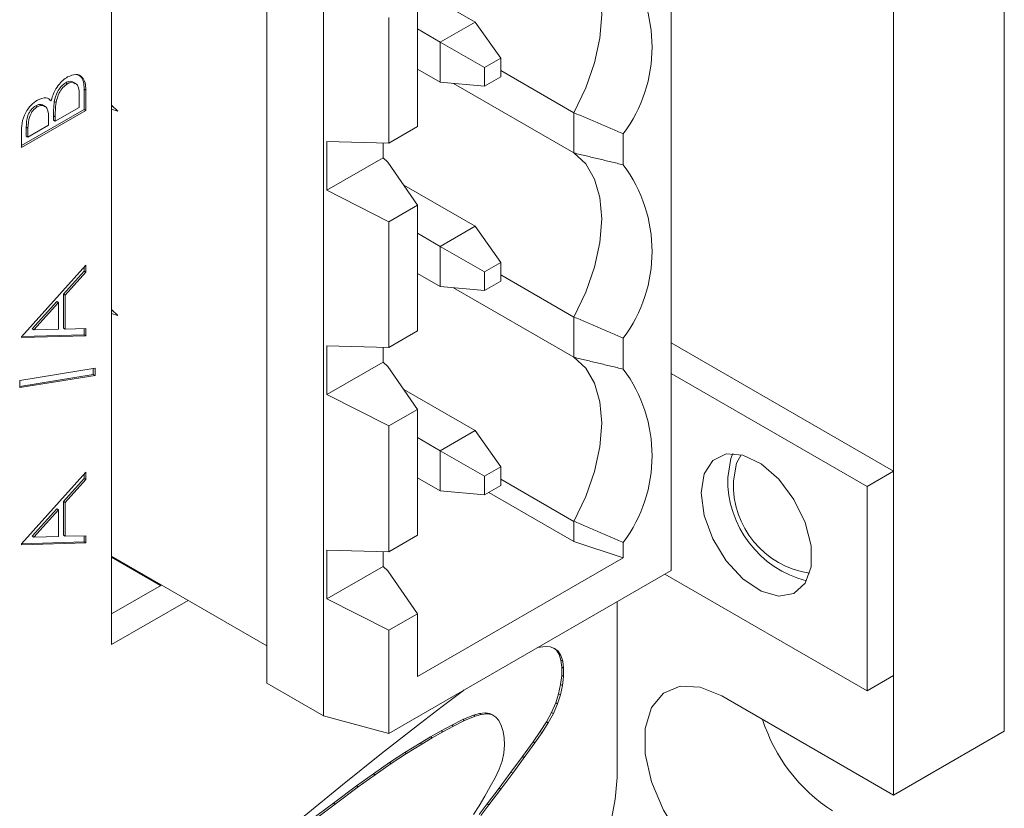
# Model space of a CAD drawing. Header units: inches. Extents: x 0.2 to 16.3, y 0.2 to 11.5.
# Tile 13 of 15: x 14.32 to 15.107, y 7.468 to 8.099. Entities that reach past the tile are written whole.
import ezdxf

# ---------------------------------------------------------------- set-up
doc = ezdxf.new("R2010")
doc.units = ezdxf.units.IN
doc.header["$MEASUREMENT"] = 0

msp = doc.modelspace()

# ---------------------------------------------------------------- linework, layer by layer
at = {"color": 7, "linetype": 'Continuous', "lineweight": 15}
for p, q in [((15.10692, 7.52996), (15.10692, 9.34758)), ((15.01853, 7.47893), (15.01853, 9.29655)), ((14.84071, 8.37585), (14.84071, 7.65833)), ((14.39362, 7.59918), (14.39362, 8.35754)), ((14.51778, 7.56833), (14.51778, 8.28586)), ((14.56305, 8.25972), (14.56305, 7.54219)), ((14.62714, 8.12979), (14.68425, 8.09682)), ((14.63818, 8.01317), (14.63818, 8.11379)), ((14.61521, 7.99991), (14.61521, 8.10053)), ((14.68425, 8.09682), (14.65641, 8.08075)), ((14.68425, 8.09682), (14.70463, 8.06783)), ((14.65641, 8.08075), (14.63818, 8.09127)), ((14.69171, 8.06037), (14.65641, 8.08075)), ((14.65641, 8.08075), (14.65641, 8.0486)), ((14.70463, 8.06783), (14.69171, 8.06037)), ((14.70463, 8.06783), (14.70463, 8.05291)), ((14.65641, 8.0486), (14.63818, 8.05913)), ((14.69171, 8.06037), (14.69171, 8.04545)), ((14.70463, 8.05805), (14.76305, 8.02433)), ((14.35726, 8.04833), (14.35865, 8.04753)), ((14.69171, 8.04545), (14.65641, 8.0486)), ((14.76305, 7.99216), (14.6669, 8.04766)), ((14.69171, 8.04545), (14.70463, 8.05291)), ((14.37189, 8.04311), (14.37189, 8.02701)), ((14.37189, 8.04311), (14.37329, 8.04231)), ((14.37329, 8.04231), (14.37329, 8.02621)), ((14.34408, 8.03461), (14.34547, 8.0338)), ((14.34804, 8.03327), (14.34944, 8.03247)), ((14.368, 8.0285), (14.368, 8.03611)), ((14.37189, 8.02701), (14.32173, 7.99805)), ((14.37329, 8.02621), (14.32173, 7.99644)), ((14.3332, 8.02987), (14.33459, 8.02906)), ((14.34883, 8.01743), (14.368, 8.0285)), ((14.37189, 8.02701), (14.37329, 8.02621)), ((14.39891, 8.02561), (14.39362, 8.0303)), ((14.39362, 8.02938), (14.3951, 8.02898)), ((14.39362, 8.02702), (14.39891, 8.02561)), ((14.76305, 7.99216), (14.76305, 8.02433)), ((14.34354, 8.01438), (14.34354, 8.01797)), ((14.34744, 8.02178), (14.34744, 8.01824)), ((14.34744, 8.02178), (14.34883, 8.02097)), ((14.34744, 8.01824), (14.34883, 8.01743)), ((14.34883, 8.02097), (14.34883, 8.01743)), ((14.32173, 7.99644), (14.32173, 8.00806)), ((14.32562, 8.01289), (14.32562, 8.00564)), ((14.32562, 8.01289), (14.32701, 8.01209)), ((14.32701, 8.00484), (14.34354, 8.01438)), ((14.32701, 8.01209), (14.32701, 8.00484)), ((14.61521, 7.99991), (14.63818, 8.01317)), ((14.80257, 8.00748), (14.80257, 7.98267)), ((14.32562, 8.00564), (14.32701, 8.00484)), ((14.56585, 8.00131), (14.61521, 7.99991)), ((14.56585, 7.96241), (14.56585, 8.00131)), ((14.61066, 8.00004), (14.61066, 7.98828)), ((14.61066, 7.98828), (14.56585, 7.96241)), ((14.61066, 7.98828), (14.61448, 7.98482)), ((14.61448, 7.98482), (14.63818, 7.95048)), ((14.61521, 7.93722), (14.56585, 7.96241)), ((14.62714, 7.96648), (14.68425, 7.93351)), ((14.63818, 7.95048), (14.61521, 7.93722)), ((14.63818, 7.84986), (14.63818, 7.95048)), ((14.61521, 7.8366), (14.61521, 7.93722)), ((14.68425, 7.93351), (14.65641, 7.91744)), ((14.68425, 7.93351), (14.70463, 7.90452)), ((14.63818, 7.92796), (14.65641, 7.91744)), ((14.65641, 7.91744), (14.69171, 7.89706)), ((14.65641, 7.91744), (14.65641, 7.88529)), ((14.32173, 7.8453), (14.37329, 7.90255)), ((14.37189, 7.89754), (14.35537, 7.8792)), ((14.37329, 7.89674), (14.35676, 7.8784)), ((14.37189, 7.901), (14.37189, 7.89754)), ((14.37189, 7.89754), (14.37329, 7.89674)), ((14.37329, 7.90255), (14.37329, 7.89674)), ((14.70463, 7.90452), (14.69171, 7.89706)), ((14.69171, 7.89706), (14.69171, 7.88214)), ((14.70463, 7.8896), (14.70463, 7.90452)), ((14.65641, 7.88529), (14.63818, 7.89582)), ((14.69171, 7.88214), (14.70463, 7.8896)), ((14.70463, 7.89474), (14.76305, 7.86102)), ((14.69171, 7.88214), (14.65641, 7.88529)), ((14.76305, 7.82885), (14.6669, 7.88436)), ((14.35008, 7.87333), (14.33038, 7.85147)), ((14.35008, 7.87333), (14.35147, 7.87253)), ((14.35537, 7.8792), (14.35537, 7.85221)), ((14.35537, 7.8792), (14.35676, 7.8784)), ((14.35676, 7.8784), (14.35676, 7.85141)), ((14.35147, 7.87253), (14.33177, 7.85066)), ((14.35147, 7.85125), (14.35147, 7.87253)), ((14.39891, 7.8623), (14.39362, 7.86699)), ((14.39362, 7.86607), (14.3951, 7.86567)), ((14.39362, 7.86372), (14.39891, 7.8623)), ((14.76305, 7.82885), (14.76305, 7.86102)), ((14.33038, 7.85147), (14.33177, 7.85066)), ((14.33177, 7.85066), (14.35147, 7.85125)), ((14.35537, 7.85221), (14.35676, 7.85141)), ((14.35676, 7.85141), (14.37329, 7.85189)), ((14.37189, 7.85185), (14.37189, 7.84687)), ((14.37329, 7.85189), (14.37329, 7.84606)), ((14.61521, 7.8366), (14.63818, 7.84986)), ((14.37329, 7.84606), (14.32173, 7.84454)), ((14.32173, 7.84454), (14.32173, 7.8453)), ((14.37189, 7.84687), (14.3218, 7.84539)), ((14.37189, 7.84687), (14.37329, 7.84606)), ((14.80257, 7.84417), (14.80257, 7.81936)), ((14.56585, 7.838), (14.61521, 7.8366)), ((14.56585, 7.7991), (14.56585, 7.838)), ((14.61066, 7.83673), (14.61066, 7.82497)), ((15.01853, 7.73777), (14.84071, 7.84043)), ((14.3204, 7.81019), (14.38056, 7.82001)), ((14.37916, 7.81979), (14.37916, 7.81519)), ((14.38056, 7.82001), (14.38056, 7.81438)), ((14.61066, 7.82497), (14.56585, 7.7991)), ((14.61066, 7.82497), (14.61448, 7.82151)), ((14.61448, 7.82151), (14.63818, 7.78717)), ((14.37916, 7.81519), (14.3204, 7.80559)), ((14.38056, 7.81438), (14.3204, 7.80456)), ((14.3204, 7.80456), (14.3204, 7.81019)), ((14.37916, 7.81519), (14.38056, 7.81438)), ((14.99732, 7.72553), (14.84071, 7.81594)), ((14.62714, 7.80317), (14.68425, 7.7702)), ((14.61521, 7.77392), (14.56585, 7.7991)), ((14.63818, 7.78717), (14.61521, 7.77392)), ((14.63818, 7.68655), (14.63818, 7.78717)), ((14.61521, 7.6733), (14.61521, 7.77392)), ((14.63818, 7.76466), (14.65641, 7.75413)), ((14.68425, 7.7702), (14.65641, 7.75413)), ((14.68425, 7.7702), (14.70463, 7.74121)), ((14.65641, 7.75413), (14.69171, 7.73375)), ((14.65641, 7.75413), (14.65641, 7.72198)), ((14.70463, 7.74121), (14.69171, 7.73375)), ((14.70463, 7.72629), (14.70463, 7.74121)), ((14.32173, 7.67966), (14.37329, 7.73691)), ((14.37189, 7.7319), (14.35537, 7.71356)), ((14.37189, 7.73536), (14.37189, 7.7319)), ((14.37189, 7.7319), (14.37329, 7.7311)), ((14.37329, 7.73691), (14.37329, 7.7311)), ((14.65641, 7.72198), (14.63818, 7.73251)), ((14.69171, 7.73375), (14.69171, 7.71883)), ((14.99732, 7.72553), (15.01853, 7.73777)), ((15.01853, 7.57447), (15.01853, 7.73777)), ((14.37329, 7.7311), (14.35676, 7.71276)), ((14.69171, 7.71883), (14.70463, 7.72629)), ((14.76305, 7.69771), (14.70463, 7.73144)), ((14.99732, 7.56222), (14.99732, 7.72553)), ((14.69171, 7.71883), (14.65641, 7.72198)), ((14.76305, 7.68163), (14.69516, 7.72082)), ((14.35537, 7.71356), (14.35537, 7.68657)), ((14.35537, 7.71356), (14.35676, 7.71276)), ((14.35676, 7.71276), (14.35676, 7.68577)), ((14.35008, 7.70769), (14.33038, 7.68583)), ((14.35147, 7.70689), (14.33177, 7.68502)), ((14.35008, 7.70769), (14.35147, 7.70689)), ((14.35147, 7.68561), (14.35147, 7.70689)), ((14.76305, 7.68163), (14.76305, 7.69771)), ((14.33038, 7.68583), (14.33177, 7.68502)), ((14.33177, 7.68502), (14.35147, 7.68561)), ((14.35537, 7.68657), (14.35676, 7.68577)), ((14.35676, 7.68577), (14.37329, 7.68625)), ((14.37189, 7.68621), (14.37189, 7.68122)), ((14.37329, 7.68625), (14.37329, 7.68042)), ((14.61521, 7.6733), (14.63818, 7.68655)), ((14.37329, 7.68042), (14.32173, 7.6789)), ((14.32173, 7.6789), (14.32173, 7.67966)), ((14.37189, 7.68122), (14.3218, 7.67975)), ((14.37189, 7.68122), (14.37329, 7.68042)), ((14.80257, 7.66846), (14.76305, 7.68163)), ((14.80257, 7.68086), (14.80257, 7.66846)), ((14.51778, 7.59822), (14.39362, 7.6699)), ((14.39362, 7.66903), (14.4329, 7.64635)), ((14.56585, 7.67469), (14.61521, 7.6733)), ((14.56585, 7.63579), (14.56585, 7.67469)), ((14.61066, 7.67342), (14.61066, 7.66166)), ((14.56585, 7.63579), (14.61066, 7.66166)), ((14.61066, 7.66166), (14.61448, 7.6582)), ((14.80257, 7.66846), (14.63818, 7.57356)), ((14.61448, 7.6582), (14.63818, 7.62387)), ((14.84071, 7.65833), (14.61521, 7.52815)), ((14.83578, 7.65548), (14.99732, 7.56222)), ((14.43365, 7.64679), (14.39362, 7.62367)), ((14.45486, 7.63454), (14.39362, 7.59918)), ((14.61521, 7.61061), (14.56585, 7.63579)), ((14.79756, 7.493), (14.79756, 7.63342)), ((14.63818, 7.62387), (14.61521, 7.61061)), ((14.63818, 7.62387), (14.63818, 7.57356)), ((14.61521, 7.61061), (14.61521, 7.52815)), ((14.74014, 7.59777), (14.73429, 7.59689)), ((14.74424, 7.59745), (14.74014, 7.59777)), ((14.74774, 7.59619), (14.74424, 7.59745)), ((14.7492, 7.59472), (14.74704, 7.59645)), ((14.75059, 7.59391), (14.74774, 7.59619)), ((14.75137, 7.59136), (14.7492, 7.59472)), ((14.7492, 7.59472), (14.75059, 7.59391)), ((14.75276, 7.59056), (14.75059, 7.59391)), ((14.7528, 7.58687), (14.75137, 7.59136)), ((14.75137, 7.59136), (14.75276, 7.59056)), ((14.75419, 7.58606), (14.75276, 7.59056)), ((14.75347, 7.58118), (14.7528, 7.58687)), ((14.7528, 7.58687), (14.75419, 7.58606)), ((14.75486, 7.58038), (14.75419, 7.58606)), ((14.75251, 7.56722), (14.75337, 7.5745)), ((14.75337, 7.5745), (14.75347, 7.58118)), ((14.75337, 7.5745), (14.75476, 7.57369)), ((14.75347, 7.58118), (14.75486, 7.58038)), ((14.75476, 7.57369), (14.75486, 7.58038)), ((14.99732, 7.56222), (15.01853, 7.57447)), ((14.51778, 7.56833), (14.56305, 7.54219)), ((14.75093, 7.55975), (14.75251, 7.56722)), ((14.75232, 7.55895), (14.7539, 7.56641)), ((14.75251, 7.56722), (14.7539, 7.56641)), ((14.7539, 7.56641), (14.75476, 7.57369)), ((14.67479, 7.56246), (14.65785, 7.54977)), ((14.67542, 7.5629), (14.67479, 7.56246)), ((14.74864, 7.55251), (14.75093, 7.55975)), ((14.75003, 7.55171), (14.75232, 7.55895)), ((14.75093, 7.55975), (14.75232, 7.55895)), ((14.74533, 7.54495), (14.74864, 7.55251)), ((14.74672, 7.54414), (14.75003, 7.55171)), ((14.74864, 7.55251), (14.75003, 7.55171)), ((14.88136, 7.55812), (15.01853, 7.47893)), ((14.65785, 7.54977), (14.64057, 7.53648)), ((14.68286, 7.54272), (14.68772, 7.5441)), ((14.68425, 7.54192), (14.68911, 7.54329)), ((14.68772, 7.5441), (14.69213, 7.54462)), ((14.68772, 7.5441), (14.68911, 7.54329)), ((14.68911, 7.54329), (14.69352, 7.54381)), ((14.69213, 7.54462), (14.69606, 7.54401)), ((14.69213, 7.54462), (14.69352, 7.54381)), ((14.69352, 7.54381), (14.69745, 7.54321)), ((14.69606, 7.54401), (14.69745, 7.54321)), ((14.69745, 7.54321), (14.70085, 7.54121)), ((14.74119, 7.53748), (14.74533, 7.54495)), ((14.74259, 7.53667), (14.74672, 7.54414)), ((14.74533, 7.54495), (14.74672, 7.54414)), ((14.56305, 7.54219), (14.61521, 7.52815)), ((14.64057, 7.53648), (14.60938, 7.51202)), ((14.66564, 7.53481), (14.67442, 7.53923)), ((14.66703, 7.53401), (14.67582, 7.53843)), ((14.67442, 7.53923), (14.68286, 7.54272)), ((14.67442, 7.53923), (14.67582, 7.53843)), ((14.67582, 7.53843), (14.68425, 7.54192)), ((14.68286, 7.54272), (14.68425, 7.54192)), ((14.70085, 7.54121), (14.70317, 7.53842)), ((14.70317, 7.53842), (14.70509, 7.53454)), ((14.73624, 7.52975), (14.74119, 7.53748)), ((14.73763, 7.52894), (14.74259, 7.53667)), ((14.74119, 7.53748), (14.74259, 7.53667)), ((14.64852, 7.52537), (14.65697, 7.53014)), ((14.64991, 7.52456), (14.65837, 7.52933)), ((14.65697, 7.53014), (14.66564, 7.53481)), ((14.65697, 7.53014), (14.65837, 7.52933)), ((14.65837, 7.52933), (14.66703, 7.53401)), ((14.66564, 7.53481), (14.66703, 7.53401)), ((14.70509, 7.53454), (14.70656, 7.52982)), ((14.70656, 7.52982), (14.70748, 7.52455)), ((14.73046, 7.5214), (14.73624, 7.52975)), ((14.73186, 7.5206), (14.73763, 7.52894)), ((14.73624, 7.52975), (14.73763, 7.52894)), ((15.10692, 7.52996), (15.01853, 7.47893)), ((14.6281, 7.51293), (14.64019, 7.52045)), ((14.62949, 7.51213), (14.64158, 7.51964)), ((14.64019, 7.52045), (14.64852, 7.52537)), ((14.64019, 7.52045), (14.64158, 7.51964)), ((14.64158, 7.51964), (14.64991, 7.52456)), ((14.64852, 7.52537), (14.64991, 7.52456)), ((14.70748, 7.52455), (14.70779, 7.51904)), ((14.72206, 7.50966), (14.73046, 7.5214)), ((14.72345, 7.50885), (14.73186, 7.5206)), ((14.73046, 7.5214), (14.73186, 7.5206)), ((14.60938, 7.51202), (14.57824, 7.48707)), ((14.61577, 7.50483), (14.6281, 7.51293)), ((14.61717, 7.50402), (14.62949, 7.51213)), ((14.6281, 7.51293), (14.62949, 7.51213)), ((14.70724, 7.51249), (14.70572, 7.50605)), ((14.70779, 7.51904), (14.70724, 7.51249)), ((14.60293, 7.49596), (14.61577, 7.50483)), ((14.60432, 7.49516), (14.61717, 7.50402)), ((14.61577, 7.50483), (14.61717, 7.50402)), ((14.70572, 7.50605), (14.70332, 7.49955)), ((14.71285, 7.4971), (14.72206, 7.50966)), ((14.71425, 7.4963), (14.72345, 7.50885)), ((14.72206, 7.50966), (14.72345, 7.50885)), ((14.58932, 7.48619), (14.60293, 7.49596)), ((14.60293, 7.49596), (14.60432, 7.49516)), ((14.70332, 7.49955), (14.70016, 7.49281)), ((14.7033, 7.48431), (14.71285, 7.4971)), ((14.70469, 7.48351), (14.71425, 7.4963)), ((14.71285, 7.4971), (14.71425, 7.4963)), ((14.59071, 7.48539), (14.60432, 7.49516)), ((14.70016, 7.49281), (14.69633, 7.48567)), ((14.57824, 7.48707), (14.54768, 7.46213)), ((14.57096, 7.47257), (14.58932, 7.48619)), ((14.57235, 7.47177), (14.59071, 7.48539)), ((14.58932, 7.48619), (14.59071, 7.48539)), ((14.69633, 7.48567), (14.69198, 7.47811)), ((14.69385, 7.47187), (14.7033, 7.48431)), ((14.69524, 7.47106), (14.70469, 7.48351)), ((14.7033, 7.48431), (14.70469, 7.48351)), ((14.55177, 7.45793), (14.57096, 7.47257)), ((14.57096, 7.47257), (14.57235, 7.47177)), ((14.69198, 7.47811), (14.68733, 7.4704)), ((14.55316, 7.45713), (14.57235, 7.47177)), ((14.68733, 7.4704), (14.683, 7.46342)), ((14.68741, 7.46351), (14.69385, 7.47187)), ((14.6888, 7.46271), (14.69524, 7.47106)), ((14.69385, 7.47187), (14.69524, 7.47106))]:
    msp.add_line(p, q, dxfattribs=at)
at = {"color": 7, "linetype": 'Continuous', "lineweight": 15, "flags": 128}
for points in [[(14.76305, 8.15547), (14.77253, 8.14666), (14.77955, 8.13464), (14.78386, 8.11984), (14.78532, 8.10275), (14.78386, 8.084), (14.77955, 8.06421), (14.77253, 8.04409), (14.76305, 8.02433)], [(14.76305, 7.99216), (14.77253, 7.98335), (14.77955, 7.97133), (14.78386, 7.95653), (14.78532, 7.93945), (14.78386, 7.92069), (14.77955, 7.9009), (14.77253, 7.88078), (14.76305, 7.86102)], [(14.76305, 7.82885), (14.77253, 7.82004), (14.77955, 7.80803), (14.78386, 7.79322), (14.78532, 7.77614), (14.78386, 7.75738), (14.77955, 7.73759), (14.77253, 7.71747), (14.76305, 7.69771)], [(14.86474, 7.72041), (14.86713, 7.7356), (14.87406, 7.74638), (14.88476, 7.75158), (14.89808, 7.75064), (14.91258, 7.74365), (14.92669, 7.73139), (14.93886, 7.71517), (14.9478, 7.69675), (14.95252, 7.67814), (14.95252, 7.66134), (14.9478, 7.64817), (14.93886, 7.64007), (14.92669, 7.63792), (14.91258, 7.64193), (14.89808, 7.65169), (14.88476, 7.66613), (14.87406, 7.68369), (14.86713, 7.70246), (14.86474, 7.72041)], [(14.88595, 7.73266), (14.88835, 7.74785), (14.89015, 7.75194)], [(14.89055, 7.73001), (14.89294, 7.74427), (14.89675, 7.75099)], [(14.88136, 7.41523), (14.86392, 7.42819), (14.8479, 7.44588), (14.8346, 7.46688), (14.82507, 7.48949), (14.82011, 7.51186), (14.82011, 7.5322), (14.82507, 7.54885), (14.8346, 7.56046), (14.8479, 7.56609), (14.86392, 7.56529), (14.88136, 7.55812)]]:
    msp.add_lwpolyline(points, dxfattribs=at)
at = {"color": 7, "linetype": 'Continuous', "lineweight": 15}
for centre, radius, start, end in [((14.70976, 8.07673), 0.1158, 323.27213, 36.72787), ((14.70976, 7.91342), 0.1158, 323.27215, 36.72785), ((14.70976, 7.75011), 0.1158, 323.27215, 36.72785), ((14.9698, 7.73133), 0.08386, 179.09182, 255.59004), ((14.96185, 7.7269), 0.07137, 177.50281, 261.59232), ((15.04334, 7.58046), 0.13586, 197.6026, 237.20227), ((14.60566, 7.50173), 0.1921, 302.60554, 357.39448)]:
    msp.add_arc(centre, radius, start, end, dxfattribs=at)
for points, knots in [([(14.35865, 8.05287), (14.36096, 8.05385), (14.36559, 8.05582), (14.37048, 8.05328), (14.37298, 8.04842), (14.37318, 8.04435), (14.37329, 8.04231)], [0, 0, 0, 0, 0.2791294, 0.558665, 0.779075, 1, 1, 1, 1]), ([(14.36551, 8.05495), (14.36678, 8.05457), (14.36951, 8.05377), (14.37155, 8.04915), (14.37178, 8.04513), (14.37189, 8.04311)], [0, 0, 0, 0, 0.303252, 0.651219, 1, 1, 1, 1]), ([(14.34547, 8.0338), (14.3461, 8.03595), (14.34735, 8.04023), (14.3508, 8.04598), (14.35474, 8.05029), (14.35735, 8.05201), (14.35865, 8.05287)], [0, 0, 0, 0, 0.2804091, 0.5595627, 0.7797307, 1, 1, 1, 1]), ([(14.35726, 8.04833), (14.35599, 8.04742), (14.35346, 8.04561), (14.34977, 8.04004), (14.3487, 8.03584), (14.34804, 8.03327)], [0, 0, 0, 0, 0.279938, 0.560436, 1, 1, 1, 1]), ([(14.35865, 8.04753), (14.35739, 8.04662), (14.35485, 8.0448), (14.35116, 8.03924), (14.35009, 8.03503), (14.34944, 8.03247)], [0, 0, 0, 0, 0.279938, 0.560436, 1, 1, 1, 1]), ([(14.36463, 8.04738), (14.3638, 8.04821), (14.36249, 8.04954), (14.35969, 8.04949), (14.35807, 8.04872), (14.35726, 8.04833)], [0, 0, 0, 0, 0.4607419, 0.7304195, 1, 1, 1, 1]), ([(14.368, 8.03611), (14.36799, 8.03999), (14.36797, 8.04581), (14.36403, 8.04867), (14.3611, 8.0487), (14.35946, 8.04792), (14.35865, 8.04753)], [0, 0, 0, 0, 0.499376, 0.748735, 0.87439, 1, 1, 1, 1]), ([(14.32173, 8.00806), (14.32177, 8.01064), (14.32185, 8.01576), (14.3245, 8.02399), (14.32931, 8.03069), (14.33277, 8.03313), (14.3345, 8.03435)], [0, 0, 0, 0, 0.281351, 0.559954, 0.779909, 1, 1, 1, 1]), ([(14.34035, 8.02909), (14.34006, 8.02948), (14.33938, 8.03041), (14.3377, 8.03101), (14.33557, 8.03102), (14.33399, 8.03025), (14.3332, 8.02987)], [0, 0, 0, 0, 0.1888857, 0.4593764, 0.7297581, 1, 1, 1, 1]), ([(14.3345, 8.03435), (14.33701, 8.03542), (14.34149, 8.03734), (14.34425, 8.03488), (14.34547, 8.0338)], [0, 0, 0, 0, 0.559196, 1, 1, 1, 1]), ([(14.34804, 8.03327), (14.34782, 8.03107), (14.34743, 8.02714), (14.34743, 8.02342), (14.34744, 8.02178)], [0, 0, 0, 0, 0.559733, 1, 1, 1, 1]), ([(14.34944, 8.03247), (14.34921, 8.03027), (14.34882, 8.02634), (14.34882, 8.02261), (14.34883, 8.02097)], [0, 0, 0, 0, 0.559733, 1, 1, 1, 1]), ([(14.3332, 8.02987), (14.33193, 8.02896), (14.33003, 8.02759), (14.32805, 8.02458), (14.32585, 8.01975), (14.32572, 8.01594), (14.32562, 8.01289)], [0, 0, 0, 0, 0.249267, 0.374897, 0.500588, 1, 1, 1, 1]), ([(14.33459, 8.02906), (14.33333, 8.02815), (14.33142, 8.02679), (14.32944, 8.02378), (14.32725, 8.01894), (14.32712, 8.01513), (14.32701, 8.01209)], [0, 0, 0, 0, 0.249267, 0.374897, 0.500588, 1, 1, 1, 1]), ([(14.34354, 8.01797), (14.34353, 8.0217), (14.34352, 8.02637), (14.34091, 8.02948), (14.33911, 8.03022), (14.33696, 8.03021), (14.33538, 8.02944), (14.33459, 8.02906)], [0, 0, 0, 0, 0.498608, 0.624016, 0.749399, 0.874732, 1, 1, 1, 1])]:
    msp.add_open_spline(points, degree=3, knots=knots, dxfattribs=at)
for points in [[(14.76305, 8.02433), (14.80257, 8.00748)], [(14.80257, 7.98267), (14.76305, 7.99216)], [(14.76305, 7.86102), (14.80257, 7.84417)], [(14.80257, 7.81936), (14.76305, 7.82885)], [(14.76305, 7.69771), (14.80257, 7.68086)]]:
    msp.add_open_spline(points, degree=1, dxfattribs=at)

doc.saveas('drawing.dxf')
